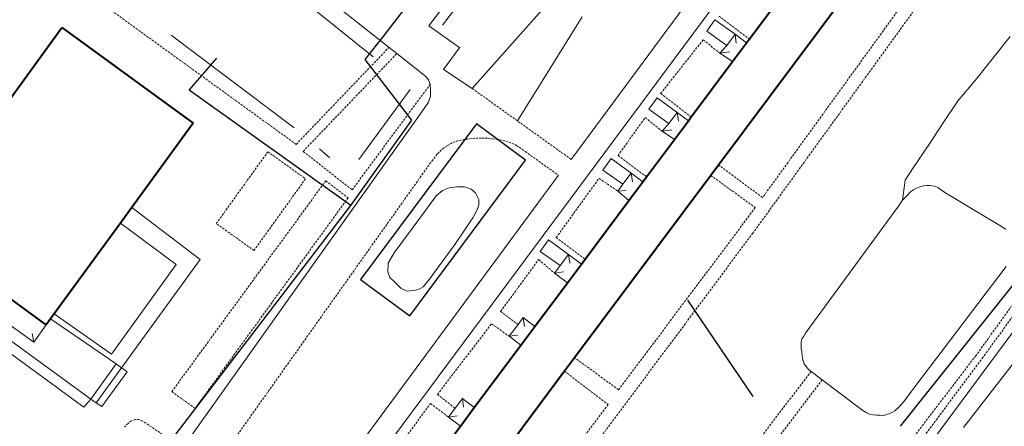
# Model space of a CAD drawing. Extents: x 13 to 4138, y -4831 to -1000.
# Tile 27 of 203: x 1168 to 1390, y -2234 to -2142. Entities that reach past the tile are written whole.
import ezdxf

# ---------------------------------------------------------------- set-up
doc = ezdxf.new("R2010")
doc.units = 0
doc.header["$MEASUREMENT"] = 0
doc.linetypes.add('DASHED', pattern=[0.75, 0.5, -0.25])
for name, color, linetype in [('11', 7, 'CONTINUOUS'), ('24', 7, 'CONTINUOUS'), ('25', 7, 'CONTINUOUS'), ('40', 7, 'CONTINUOUS'), ('6', 7, 'CONTINUOUS'), ('7', 7, 'CONTINUOUS'), ('ДЕТСКИЕ_ПЛОЩАДКИ', 6, 'CONTINUOUS'), ('ПЕШЕХОДНЫЕ_ДОРОЖКИ', 3, 'CONTINUOUS')]:
    doc.layers.add(name, color=color, linetype=linetype)

msp = doc.modelspace()

# ---------------------------------------------------------------- linework, layer by layer
at = {"layer": '11', "color": 253, "linetype": 'Continuous', "lineweight": 0}
for p, q in [((1270.07, -2157.81), (1292.95, -2131.93)), ((1371.41, -2240.99), (1436.07, -2153.61)), ((1370.47, -2180.31), (1371.23, -2180.03)), ((1371.23, -2180.03), (1371.93, -2179.82)), ((1371.93, -2179.82), (1372.76, -2179.75)), ((1372.76, -2179.75), (1373.46, -2179.75)), ((1373.46, -2179.75), (1374.57, -2179.89)), ((1374.57, -2179.89), (1375.27, -2180.17)), ((1367.31, -2183.06), (1368.38, -2181.91)), ((1368.38, -2181.91), (1369.08, -2181.14)), ((1369.08, -2181.14), (1369.77, -2180.73)), ((1369.77, -2180.73), (1370.47, -2180.31)), ((1375.27, -2180.17), (1376.87, -2181.35)), ((1376.87, -2181.35), (1388.89, -2188.59)), ((1346.35, -2211.8), (1366.36, -2184.42)), ((1366.36, -2184.42), (1367.31, -2183.06)), ((1190.56, -2188.24), (1203.19, -2197.58)), ((1388.89, -2188.59), (1390.63, -2189.64)), ((1203.19, -2197.58), (1188.57, -2217.92)), ((1390.7, -2198.06), (1368.61, -2227.17)), ((1188.57, -2217.92), (1175.62, -2208.74)), ((1344.96, -2213.82), (1345.37, -2213.12)), ((1345.37, -2213.12), (1346.35, -2211.8)), ((1344.4, -2215.14), (1344.54, -2214.45)), ((1344.4, -2216.12), (1344.4, -2215.14)), ((1344.54, -2214.45), (1344.96, -2213.82)), ((1344.4, -2216.68), (1344.4, -2216.12)), ((1344.54, -2217.37), (1344.4, -2216.68)), ((1344.61, -2218.28), (1344.54, -2217.37)), ((1344.75, -2219.18), (1344.61, -2218.28)), ((1345.03, -2220.09), (1344.75, -2219.18)), ((1345.58, -2220.72), (1345.03, -2220.09)), ((1346.07, -2221.34), (1345.58, -2220.72)), ((1346.63, -2221.77), (1346.07, -2221.34)), ((1349.15, -2223.68), (1346.63, -2221.77)), ((1356.49, -2229.26), (1349.15, -2223.68)), ((1367.7, -2228.43), (1366.44, -2229.89)), ((1368.61, -2227.17), (1367.7, -2228.43)), ((1358.3, -2230.59), (1356.49, -2229.26)), ((1359.21, -2231.14), (1358.3, -2230.59)), ((1359.83, -2231.42), (1359.21, -2231.14)), ((1365.05, -2231.01), (1364.29, -2231.35)), ((1365.54, -2230.66), (1365.05, -2231.01)), ((1366.44, -2229.89), (1365.54, -2230.66)), ((1360.67, -2231.63), (1359.83, -2231.42)), ((1361.43, -2231.7), (1360.67, -2231.63)), ((1362.2, -2231.7), (1361.43, -2231.7)), ((1362.97, -2231.77), (1362.2, -2231.7)), ((1363.59, -2231.56), (1362.97, -2231.77)), ((1364.29, -2231.35), (1363.59, -2231.56))]:
    msp.add_line(p, q, dxfattribs=at)
at = {"layer": '24', "color": 253, "linetype": 'Continuous', "lineweight": 0}
for p, q in [((1225.89, -2272.09), (1350.29, -2104.47)), ((1251.26, -2148.51), (1198.2, -2106.59)), ((1260.25, -2143.65), (1277.19, -2121.24)), ((1328.95, -2124.4), (1292.42, -2173.85)), ((1324.88, -2142.28), (1323.05, -2144.87)), ((1329.44, -2145.56), (1324.88, -2142.28)), ((1267.23, -2148.63), (1260.25, -2143.65)), ((1323.05, -2144.87), (1327.56, -2148.08)), ((1253.03, -2149.9), (1251.26, -2148.51)), ((1263.59, -2153.5), (1267.14, -2148.66)), ((1267.14, -2148.66), (1267.23, -2148.63)), ((1259.59, -2155.09), (1253.03, -2149.9)), ((1260.18, -2155.88), (1259.59, -2155.09)), ((1270.07, -2157.81), (1263.59, -2153.5)), ((1260.55, -2156.86), (1260.18, -2155.88)), ((1260.65, -2158.25), (1260.55, -2156.86)), ((1260.18, -2160.92), (1260.62, -2159.53)), ((1260.62, -2159.53), (1260.65, -2158.25)), ((1311.81, -2159.91), (1309.97, -2162.51)), ((1316.36, -2163.2), (1311.81, -2159.91)), ((1186.62, -2264.42), (1259.19, -2162.3)), ((1259.19, -2162.3), (1260.18, -2160.92)), ((1309.97, -2162.51), (1314.48, -2165.72)), ((1301.43, -2173.65), (1299.6, -2176.25)), ((1305.98, -2176.94), (1301.43, -2173.65)), ((1289.54, -2177.43), (1220.05, -2271.67)), ((1299.6, -2176.25), (1304.11, -2179.46)), ((1193.14, -2184.71), (1208.61, -2196.47)), ((1287.27, -2192.04), (1285.44, -2194.64)), ((1291.83, -2195.33), (1287.27, -2192.04)), ((1285.44, -2194.64), (1289.95, -2197.85)), ((1208.61, -2196.47), (1190.84, -2220.99)), ((1183.89, -2228.03), (1159.24, -2210.11)), ((1174.77, -2209.9), (1189.6, -2220.09)), ((1182.27, -2229.83), (1157.73, -2211.87)), ((1189.6, -2220.09), (1190.84, -2220.99)), ((1183.89, -2228.03), (1182.27, -2229.83))]:
    msp.add_line(p, q, dxfattribs=at)
at = {"layer": '24', "color": 253, "linetype": 'DASHED', "lineweight": 0}
for p, q in [((1385.8, -2113.12), (1335.65, -2182.47)), ((1388.17, -2114.86), (1333.45, -2190.53)), ((1175.24, -2130.54), (1230.28, -2170.44)), ((1325.8, -2141.46), (1332.7, -2146.61)), ((1230.28, -2170.44), (1251.26, -2148.51)), ((1312.63, -2158.95), (1322.24, -2146.78)), ((1322.24, -2146.78), (1326.01, -2149.83)), ((1383.76, -2218.34), (1434.11, -2148.4)), ((1231.86, -2172.02), (1253.03, -2149.9)), ((1385.29, -2218.83), (1435.55, -2149.45)), ((1242.92, -2180.73), (1260.55, -2156.86)), ((1280.26, -2165.12), (1270.07, -2157.81)), ((1312.63, -2158.95), (1319.54, -2164.25)), ((1303, -2172.96), (1309.14, -2164.37)), ((1309.14, -2164.37), (1312.94, -2167.47)), ((1292.42, -2173.85), (1280.26, -2165.12)), ((1263.35, -2171.47), (1264.46, -2170.68)), ((1264.46, -2170.68), (1265.74, -2169.99)), ((1265.74, -2169.99), (1266.61, -2169.69)), ((1266.61, -2169.69), (1268.02, -2169.4)), ((1268.02, -2169.4), (1268.68, -2169.3)), ((1268.68, -2169.3), (1269.4, -2169.2)), ((1269.4, -2169.2), (1270.12, -2169.1)), ((1270.12, -2169.1), (1270.86, -2169.05)), ((1270.86, -2169.05), (1272.24, -2169.05)), ((1272.24, -2169.05), (1273.67, -2169.05)), ((1273.67, -2169.05), (1274.63, -2169.2)), ((1274.63, -2169.2), (1276.21, -2169.4)), ((1276.21, -2169.4), (1277.6, -2169.69)), ((1277.6, -2169.69), (1278.98, -2170.19)), ((1278.98, -2170.19), (1280.07, -2170.68)), ((1280.07, -2170.68), (1282.04, -2172.07)), ((1212.23, -2188.34), (1223.89, -2172.12)), ((1223.89, -2172.12), (1232.4, -2178.23)), ((1231.86, -2172.02), (1242.92, -2180.73)), ((1260.9, -2174.24), (1262.19, -2172.56)), ((1262.19, -2172.56), (1263.35, -2171.47)), ((1282.04, -2172.07), (1289.54, -2177.43)), ((1303, -2172.96), (1309.45, -2177.77)), ((1208.79, -2247.72), (1260.9, -2174.24)), ((1335.65, -2182.47), (1325.71, -2175.12)), ((1323.97, -2177.46), (1334.01, -2184.75)), ((1202.19, -2226.35), (1236.96, -2178.68)), ((1232.4, -2178.23), (1220.74, -2194.45)), ((1236.96, -2178.68), (1242, -2182.54)), ((1289.02, -2191.53), (1298.71, -2178.13)), ((1298.71, -2178.13), (1302.95, -2181)), ((1242, -2182.54), (1207.46, -2230.14)), ((1334.01, -2184.75), (1303.12, -2225.95)), ((1220.74, -2194.45), (1212.23, -2188.34)), ((1333.45, -2190.53), (1263.92, -2283.82)), ((1289.02, -2191.53), (1295.55, -2196.4)), ((1276.48, -2208.22), (1285.07, -2196.5)), ((1285.07, -2196.5), (1288.67, -2199.56)), ((1276.48, -2208.22), (1280.41, -2211.16)), ((1262.19, -2226.99), (1274.43, -2211.01)), ((1274.43, -2211.01), (1278.4, -2213.84)), ((1303.12, -2225.95), (1293.2, -2218.68)), ((1368.53, -2238.27), (1383.76, -2218.34)), ((1369.92, -2239.39), (1385.29, -2218.83)), ((1290.91, -2221.76), (1300.75, -2229.24)), ((1346.63, -2221.77), (1326.72, -2247.89)), ((1349.15, -2223.68), (1337.4, -2239.1)), ((1207.46, -2230.14), (1202.19, -2226.35)), ((1254.18, -2237.81), (1260.63, -2229.03)), ((1260.63, -2229.03), (1264.68, -2232.13)), ((1262.19, -2226.99), (1266.18, -2230.11)), ((1300.75, -2229.24), (1261.37, -2282.26)), ((1192.3, -2233.53), (1191.51, -2234.32)), ((1193.04, -2232.93), (1192.3, -2233.53)), ((1193.97, -2232.64), (1193.04, -2232.93)), ((1194.77, -2232.64), (1193.97, -2232.64)), ((1195.58, -2233), (1194.77, -2232.64)), ((1202.57, -2237.69), (1195.58, -2233))]:
    msp.add_line(p, q, dxfattribs=at)
at = {"layer": '25', "color": 253, "linetype": 'Continuous', "lineweight": 0}
for p, q in [((1189.6, -2220.09), (1183.89, -2228.03)), ((1189.6, -2220.09), (1190.84, -2220.99)), ((1190.84, -2220.99), (1185.13, -2228.87)), ((1192.07, -2221.89), (1186.36, -2229.69)), ((1190.84, -2220.99), (1192.07, -2221.89)), ((1185.13, -2228.87), (1183.89, -2228.03)), ((1186.36, -2229.69), (1185.13, -2228.87))]:
    msp.add_line(p, q, dxfattribs=at)
at = {"layer": '40', "color": 253, "linetype": 'Continuous', "lineweight": 0}
for p, q in [((1263.33, -2143.47), (1279.48, -2122.19)), ((1226.71, -2133.73), (1247.71, -2150.62)), ((1294.92, -2141.57), (1280.26, -2165.12)), ((1229.85, -2166.69), (1202.04, -2145.77)), ((1391.59, -2146.06), (1383.67, -2155.97)), ((1383.67, -2155.97), (1379.88, -2160.56)), ((1244.44, -2173.84), (1256.02, -2158.04)), ((1379.88, -2160.56), (1376.49, -2165.55)), ((1376.49, -2165.55), (1373.1, -2170.74)), ((1373.1, -2170.74), (1369.71, -2175.74)), ((1235.57, -2171.48), (1237.92, -2173.48)), ((1369.71, -2175.74), (1367.91, -2178.53)), ((1264.83, -2180.24), (1266.55, -2180.02)), ((1266.55, -2180.02), (1268.28, -2180.02)), ((1268.28, -2180.02), (1269.8, -2180.56)), ((1367.91, -2178.53), (1367.31, -2183.06)), ((1259.53, -2185.43), (1261.91, -2182.07)), ((1261.91, -2182.07), (1263.31, -2180.88)), ((1263.31, -2180.88), (1264.83, -2180.24)), ((1269.8, -2180.56), (1270.77, -2181.43)), ((1270.77, -2181.43), (1271.2, -2182.18)), ((1271.2, -2182.18), (1271.52, -2182.94)), ((1271.52, -2184.13), (1271.09, -2185.43)), ((1271.52, -2182.94), (1271.52, -2184.13)), ((1252.45, -2194.99), (1259.53, -2185.43)), ((1271.09, -2185.43), (1270.23, -2187.05)), ((1270.23, -2187.05), (1266.12, -2193.11)), ((1266.12, -2193.11), (1260.18, -2201.22)), ((1251.1, -2197.33), (1252.45, -2194.99)), ((1250.99, -2199.27), (1251.1, -2197.33)), ((1251.43, -2200.57), (1250.99, -2199.27)), ((1252.4, -2201.44), (1251.43, -2200.57)), ((1253.91, -2202.95), (1252.4, -2201.44)), ((1260.18, -2201.22), (1258.99, -2202.63)), ((1255.32, -2203.6), (1253.91, -2202.95)), ((1256.83, -2203.49), (1255.32, -2203.6)), ((1257.91, -2203.28), (1256.83, -2203.49)), ((1258.99, -2202.63), (1257.91, -2203.28)), ((1395.81, -2215.37), (1381.06, -2234.46))]:
    msp.add_line(p, q, dxfattribs=at)
at = {"layer": '6', "color": 253, "linetype": 'Continuous', "lineweight": 40}
for p, q in [((1371.04, -2114.38), (1325.71, -2175.12)), ((1332.7, -2146.61), (1339.36, -2137.69)), ((1145.45, -2187.82), (1177.36, -2144.04)), ((1177.36, -2144.04), (1207.02, -2165.66)), ((1332.03, -2147.51), (1332.7, -2146.61)), ((1328.88, -2151.73), (1332.03, -2147.51)), ((1319.54, -2164.25), (1328.88, -2151.73)), ((1318.9, -2165.1), (1319.54, -2164.25)), ((1207.02, -2165.66), (1193.14, -2184.71)), ((1315.75, -2169.33), (1318.9, -2165.1)), ((1309.45, -2177.77), (1315.75, -2169.33)), ((1325.71, -2175.12), (1323.97, -2177.46)), ((1323.97, -2177.46), (1293.2, -2218.68)), ((1308.6, -2178.9), (1309.45, -2177.77)), ((1305.45, -2183.13), (1308.6, -2178.9)), ((1295.55, -2196.4), (1305.45, -2183.13)), ((1193.14, -2184.71), (1190.56, -2188.24)), ((1190.56, -2188.24), (1175.62, -2208.74)), ((1173.8, -2211.23), (1144.15, -2189.61)), ((1291.57, -2201.73), (1294.72, -2197.5)), ((1294.72, -2197.5), (1295.55, -2196.4)), ((1284.21, -2211.59), (1291.57, -2201.73)), ((1175.62, -2208.74), (1174.77, -2209.9)), ((1174.77, -2209.9), (1173.8, -2211.23)), ((1281.05, -2215.82), (1284.21, -2211.59)), ((1270.53, -2229.92), (1281.05, -2215.82)), ((1293.2, -2218.68), (1290.91, -2221.76)), ((1290.91, -2221.76), (1245.3, -2282.88)), ((1267.38, -2234.14), (1270.53, -2229.92)), ((1260.9, -2242.82), (1267.38, -2234.14))]:
    msp.add_line(p, q, dxfattribs=at)
at = {"layer": '7', "color": 253, "linetype": 'Continuous', "lineweight": 0}
for p, q in [((1327.56, -2148.08), (1329.44, -2145.56)), ((1329.44, -2145.56), (1329.72, -2147.54)), ((1329.44, -2145.56), (1332.03, -2147.51)), ((1326.01, -2149.83), (1327.56, -2148.08)), ((1326.01, -2149.83), (1328.26, -2149.51)), ((1328.88, -2151.73), (1326.01, -2149.83)), ((1314.48, -2165.72), (1316.36, -2163.2)), ((1316.36, -2163.2), (1316.65, -2165.18)), ((1316.36, -2163.2), (1318.9, -2165.1)), ((1312.94, -2167.47), (1314.48, -2165.72)), ((1312.94, -2167.47), (1315.18, -2167.14)), ((1315.75, -2169.33), (1312.94, -2167.47)), ((1304.11, -2179.46), (1305.98, -2176.94)), ((1305.98, -2176.94), (1306.27, -2178.92)), ((1305.98, -2176.94), (1308.6, -2178.9)), ((1302.95, -2181), (1304.11, -2179.46)), ((1302.95, -2181), (1304.81, -2180.88)), ((1305.45, -2183.13), (1302.95, -2181)), ((1171.01, -2215.16), (1141.11, -2193.87)), ((1289.95, -2197.85), (1291.83, -2195.33)), ((1291.83, -2195.33), (1292.11, -2197.31)), ((1291.83, -2195.33), (1294.72, -2197.5)), ((1288.67, -2199.56), (1289.95, -2197.85)), ((1288.67, -2199.56), (1290.65, -2199.28)), ((1291.57, -2201.73), (1288.67, -2199.56)), ((1173.8, -2211.23), (1171.01, -2215.16)), ((1278.4, -2213.84), (1280.41, -2211.16)), ((1280.41, -2211.16), (1281.56, -2209.61)), ((1281.56, -2209.61), (1281.85, -2211.59)), ((1281.56, -2209.61), (1284.21, -2211.59)), ((1170.67, -2213.18), (1171.01, -2215.16)), ((1278.4, -2213.84), (1280.38, -2213.56)), ((1281.05, -2215.82), (1278.4, -2213.84)), ((1266.18, -2230.11), (1267.84, -2227.9)), ((1267.84, -2227.9), (1268.12, -2229.88)), ((1267.84, -2227.9), (1270.53, -2229.92)), ((1264.68, -2232.13), (1266.18, -2230.11)), ((1264.68, -2232.13), (1266.66, -2231.84)), ((1267.38, -2234.14), (1264.68, -2232.13))]:
    msp.add_line(p, q, dxfattribs=at)
at = {"layer": 'ДЕТСКИЕ_ПЛОЩАДКИ'}
msp.add_lwpolyline([(1255.93, -2209.25), (1282.13, -2174), (1271.02, -2165.77), (1244.81, -2201.03)], close=True, dxfattribs=at)
at = {"layer": 'ПЕШЕХОДНЫЕ_ДОРОЖКИ'}
for points in [[(1250.14, -2145.84), (1271.79, -2117.67), (1276.42, -2112.91), (1287.65, -2098.67), (1291.77, -2097.64), (1310.57, -2107.22)], [(1242.65, -2184.26), (1256.45, -2164.97), (1245.89, -2151.24), (1250.14, -2145.84)], [(1173.8, -2271.76), (1177.82, -2271.82), (1183.04, -2264.47), (1201.96, -2237.51), (1242.65, -2184.26), (1206.13, -2158.19), (1212.33, -2150.96)], [(1433.2, -2150.81), (1430.16, -2154.63), (1366.75, -2234.17)], [(1318.69, -2205.69), (1333.45, -2227.48)]]:
    msp.add_lwpolyline(points, dxfattribs=at)

doc.saveas('drawing.dxf')
